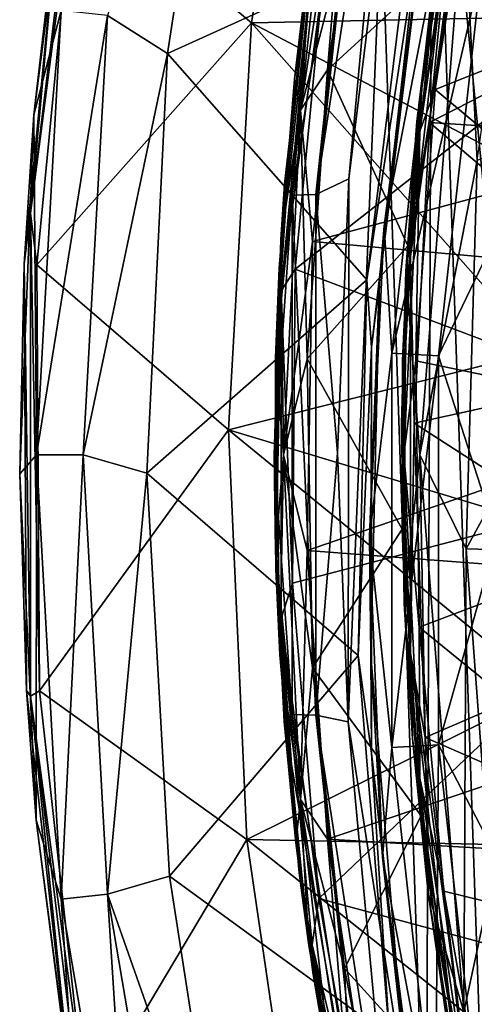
# Model space of a CAD drawing. Extents: x -252 to 252, y -10 to 1339.
# Tile 29 of 256: x -14.5 to -10.93, y 77.18 to 84.92. Entities that reach past the tile are written whole.
import ezdxf

# ---------------------------------------------------------------- set-up
doc = ezdxf.new("R2010")
doc.units = 0
doc.header["$LTSCALE"] = 52.148148
for name, color, linetype in [('196', 7, 'CONTINUOUS'), ('198', 7, 'CONTINUOUS'), ('199', 7, 'CONTINUOUS'), ('201', 7, 'CONTINUOUS'), ('202', 7, 'CONTINUOUS'), ('217', 7, 'CONTINUOUS'), ('219', 7, 'CONTINUOUS'), ('222', 7, 'CONTINUOUS'), ('2788', 7, 'CONTINUOUS'), ('2789', 7, 'CONTINUOUS'), ('2791', 7, 'CONTINUOUS'), ('2794', 7, 'CONTINUOUS'), ('2809', 7, 'CONTINUOUS'), ('2810', 7, 'CONTINUOUS'), ('350', 7, 'CONTINUOUS'), ('351', 7, 'CONTINUOUS'), ('3664', 7, 'CONTINUOUS'), ('3669', 7, 'CONTINUOUS'), ('3673', 7, 'CONTINUOUS'), ('370', 7, 'CONTINUOUS'), ('3768', 7, 'CONTINUOUS'), ('3769', 7, 'CONTINUOUS'), ('3771', 7, 'CONTINUOUS'), ('3787', 7, 'CONTINUOUS'), ('3800', 7, 'CONTINUOUS'), ('409', 7, 'CONTINUOUS'), ('560', 7, 'CONTINUOUS')]:
    doc.layers.add(name, color=color, linetype=linetype)

msp = doc.modelspace()

# ---------------------------------------------------------------- linework, layer by layer
at = {"layer": '196', "color": 7, "linetype": 'CONTINUOUS'}
for points in [[(-11.7771, 86.516, 13.5), (-11.217, 85.314, 13.5), (-12.0798, 84.5243, 13.5), (-11.7771, 86.516, 13.5)], [(-11.217, 85.314, 13.5), (-11.4476, 83.1402, 13.5), (-12.0798, 84.5243, 13.5), (-11.217, 85.314, 13.5)], [(-12.0798, 84.5243, 13.5), (-11.4476, 83.1402, 13.5), (-12.2386, 82.2549, 13.5), (-12.0798, 84.5243, 13.5)], [(-11.4476, 83.1402, 13.5), (-11.4928, 80.9151, 13.5), (-12.2386, 82.2549, 13.5), (-11.4476, 83.1402, 13.5)], [(-12.2386, 82.2549, 13.5), (-11.4928, 80.9151, 13.5), (-12.1969, 79.8264, 13.5), (-12.2386, 82.2549, 13.5)], [(-11.4928, 80.9151, 13.5), (-11.3439, 78.6639, 13.5), (-12.1969, 79.8264, 13.5), (-11.4928, 80.9151, 13.5)], [(-12.1969, 79.8264, 13.5), (-11.3439, 78.6639, 13.5), (-11.945, 77.4652, 13.5), (-12.1969, 79.8264, 13.5)], [(-11.3439, 78.6639, 13.5), (-10.9945, 76.4176, 13.5), (-11.945, 77.4652, 13.5), (-11.3439, 78.6639, 13.5)], [(-11.945, 77.4652, 13.5), (-10.9945, 76.4176, 13.5), (-11.5384, 75.379, 13.5), (-11.945, 77.4652, 13.5)]]:
    msp.add_3dface(points, dxfattribs=at)
at = {"layer": '198', "color": 7, "linetype": 'CONTINUOUS'}
for points in [[(-12.0564, 86.3846, 13.75), (-12.3401, 84.4493, 13.75), (-12.2595, 85.1114, 14.5042), (-12.0564, 86.3846, 13.75)], [(-12.2595, 85.1114, 14.5042), (-12.3401, 84.4493, 13.75), (-12.4607, 82.966, 14.5056), (-12.2595, 85.1114, 14.5042)], [(-12.3401, 84.4493, 13.75), (-12.4894, 82.2622, 13.75), (-12.4607, 82.966, 14.5056), (-12.3401, 84.4493, 13.75)], [(-12.4607, 82.966, 14.5056), (-12.4894, 82.2622, 13.75), (-12.4852, 80.6011, 14.5057), (-12.4607, 82.966, 14.5056)], [(-12.4894, 82.2622, 13.75), (-12.4548, 79.9289, 13.75), (-12.4852, 80.6011, 14.5057), (-12.4894, 82.2622, 13.75)], [(-12.4852, 80.6011, 14.5057), (-12.4548, 79.9289, 13.75), (-12.3017, 78.2178, 14.5045), (-12.4852, 80.6011, 14.5057)], [(-12.4548, 79.9289, 13.75), (-12.2257, 77.6459, 13.75), (-12.3017, 78.2178, 14.5045), (-12.4548, 79.9289, 13.75)], [(-12.3017, 78.2178, 14.5045), (-12.2257, 77.6459, 13.75), (-11.9432, 76.0401, 14.5015), (-12.3017, 78.2178, 14.5045)], [(-12.2257, 77.6459, 13.75), (-11.8476, 75.6015, 13.75), (-11.9432, 76.0401, 14.5015), (-12.2257, 77.6459, 13.75)]]:
    msp.add_3dface(points, dxfattribs=at)
at = {"layer": '199', "color": 7, "linetype": 'CONTINUOUS'}
for points in [[(-8.4789, 81.5057, 16.5182), (-8.4789, 85.9852, 16.3132), (-12.3344, 82.9593, 14.7229), (-8.4789, 81.5057, 16.5182)], [(-12.3344, 82.9593, 14.7229), (-8.4789, 85.9852, 16.3132), (-12.1195, 85.1906, 14.7224), (-12.3344, 82.9593, 14.7229)], [(-12.355, 80.4917, 14.723), (-8.4789, 81.5057, 16.5182), (-12.3344, 82.9593, 14.7229), (-12.355, 80.4917, 14.723)], [(-12.1467, 78.0145, 14.7228), (-8.4789, 81.5057, 16.5182), (-12.355, 80.4917, 14.723), (-12.1467, 78.0145, 14.7228)], [(-8.4789, 77.0261, 16.3142), (-8.4789, 81.5057, 16.5182), (-12.1467, 78.0145, 14.7228), (-8.4789, 77.0261, 16.3142)], [(-11.7533, 75.7778, 14.7205), (-8.4789, 77.0261, 16.3142), (-12.1467, 78.0145, 14.7228), (-11.7533, 75.7778, 14.7205)]]:
    msp.add_3dface(points, dxfattribs=at)
at = {"layer": '201', "color": 7, "linetype": 'CONTINUOUS'}
for points in [[(-11.339, 84.3808, 13.944), (-11.217, 85.314, 13.5), (-11.0093, 86.5146, 13.9367), (-11.339, 84.3808, 13.944)], [(-11.4476, 83.1402, 13.5), (-11.217, 85.314, 13.5), (-11.339, 84.3808, 13.944), (-11.4476, 83.1402, 13.5)], [(-11.4893, 82.2407, 13.9465), (-11.4476, 83.1402, 13.5), (-11.339, 84.3808, 13.944), (-11.4893, 82.2407, 13.9465)], [(-11.4928, 80.9151, 13.5), (-11.4476, 83.1402, 13.5), (-11.4893, 82.2407, 13.9465), (-11.4928, 80.9151, 13.5)], [(-11.4641, 80.1417, 13.946), (-11.4928, 80.9151, 13.5), (-11.4893, 82.2407, 13.9465), (-11.4641, 80.1417, 13.946)], [(-11.3439, 78.6639, 13.5), (-11.4928, 80.9151, 13.5), (-11.4641, 80.1417, 13.946), (-11.3439, 78.6639, 13.5)], [(-11.2701, 78.0585, 13.9428), (-11.3439, 78.6639, 13.5), (-11.4641, 80.1417, 13.946), (-11.2701, 78.0585, 13.9428)], [(-10.9945, 76.4176, 13.5), (-11.3439, 78.6639, 13.5), (-11.2701, 78.0585, 13.9428), (-10.9945, 76.4176, 13.5)], [(-10.8943, 75.9374, 13.9337), (-10.9945, 76.4176, 13.5), (-11.2701, 78.0585, 13.9428), (-10.8943, 75.9374, 13.9337)]]:
    msp.add_3dface(points, dxfattribs=at)
at = {"layer": '202', "color": 7, "linetype": 'CONTINUOUS'}
for points in [[(-10.9044, 86.4936, 14.1138), (-7.7886, 85.7397, 15.5148), (-11.2329, 84.3682, 14.1211), (-10.9044, 86.4936, 14.1138)], [(-7.7886, 85.7397, 15.5148), (-7.7886, 81.4916, 15.7011), (-11.2329, 84.3682, 14.1211), (-7.7886, 85.7397, 15.5148)], [(-11.2329, 84.3682, 14.1211), (-7.7886, 81.4916, 15.7011), (-11.3841, 82.238, 14.1224), (-11.2329, 84.3682, 14.1211)], [(-11.3841, 82.238, 14.1224), (-7.7886, 81.4916, 15.7011), (-11.36, 80.1477, 14.1216), (-11.3841, 82.238, 14.1224)], [(-7.7886, 81.4916, 15.7011), (-7.7886, 77.2435, 15.5133), (-11.36, 80.1477, 14.1216), (-7.7886, 81.4916, 15.7011)], [(-11.36, 80.1477, 14.1216), (-7.7886, 77.2435, 15.5133), (-11.1645, 78.0733, 14.1197), (-11.36, 80.1477, 14.1216)], [(-11.1645, 78.0733, 14.1197), (-7.7886, 77.2435, 15.5133), (-10.7889, 75.9597, 14.1111), (-11.1645, 78.0733, 14.1197)]]:
    msp.add_3dface(points, dxfattribs=at)
at = {"layer": '217', "color": 7, "linetype": 'CONTINUOUS'}
for points in [[(-12.0564, 86.3846, 13.75), (-11.8838, 86.8859, 13.5732), (-12.2919, 84.2067, 13.5732), (-12.0564, 86.3846, 13.75)], [(-11.8838, 86.8859, 13.5732), (-12.0798, 84.5243, 13.5), (-12.2919, 84.2067, 13.5732), (-11.8838, 86.8859, 13.5732)], [(-11.7771, 86.516, 13.5), (-12.0798, 84.5243, 13.5), (-11.8838, 86.8859, 13.5732), (-11.7771, 86.516, 13.5)], [(-12.3401, 84.4493, 13.75), (-12.0564, 86.3846, 13.75), (-12.2919, 84.2067, 13.5732), (-12.3401, 84.4493, 13.75)], [(-12.0798, 84.5243, 13.5), (-12.2386, 82.2549, 13.5), (-12.2919, 84.2067, 13.5732), (-12.0798, 84.5243, 13.5)], [(-12.4894, 82.2622, 13.75), (-12.3401, 84.4493, 13.75), (-12.2919, 84.2067, 13.5732), (-12.4894, 82.2622, 13.75)], [(-12.4894, 82.2622, 13.75), (-12.2919, 84.2067, 13.5732), (-12.4268, 81.5001, 13.5732), (-12.4894, 82.2622, 13.75)], [(-12.2919, 84.2067, 13.5732), (-12.2386, 82.2549, 13.5), (-12.4268, 81.5001, 13.5732), (-12.2919, 84.2067, 13.5732)], [(-12.4548, 79.9289, 13.75), (-12.4894, 82.2622, 13.75), (-12.4268, 81.5001, 13.5732), (-12.4548, 79.9289, 13.75)], [(-12.2386, 82.2549, 13.5), (-12.1969, 79.8264, 13.5), (-12.4268, 81.5001, 13.5732), (-12.2386, 82.2549, 13.5)], [(-12.4548, 79.9289, 13.75), (-12.4268, 81.5001, 13.5732), (-12.2919, 78.7935, 13.5732), (-12.4548, 79.9289, 13.75)], [(-12.4268, 81.5001, 13.5732), (-12.1969, 79.8264, 13.5), (-12.2919, 78.7935, 13.5732), (-12.4268, 81.5001, 13.5732)], [(-12.2257, 77.6459, 13.75), (-12.4548, 79.9289, 13.75), (-12.2919, 78.7935, 13.5732), (-12.2257, 77.6459, 13.75)], [(-12.1969, 79.8264, 13.5), (-11.945, 77.4652, 13.5), (-12.2919, 78.7935, 13.5732), (-12.1969, 79.8264, 13.5)], [(-12.2257, 77.6459, 13.75), (-12.2919, 78.7935, 13.5732), (-11.8838, 76.1142, 13.5732), (-12.2257, 77.6459, 13.75)], [(-12.2919, 78.7935, 13.5732), (-11.945, 77.4652, 13.5), (-11.8838, 76.1142, 13.5732), (-12.2919, 78.7935, 13.5732)], [(-11.8476, 75.6015, 13.75), (-12.2257, 77.6459, 13.75), (-11.8838, 76.1142, 13.5732), (-11.8476, 75.6015, 13.75)], [(-11.945, 77.4652, 13.5), (-11.5384, 75.379, 13.5), (-11.8838, 76.1142, 13.5732), (-11.945, 77.4652, 13.5)]]:
    msp.add_3dface(points, dxfattribs=at)
at = {"layer": '219', "color": 7, "linetype": 'CONTINUOUS'}
for points in [[(-12.2595, 85.1114, 14.5042), (-12.4607, 82.966, 14.5056), (-12.2001, 85.3498, 14.6149), (-12.2595, 85.1114, 14.5042)], [(-12.2001, 85.3498, 14.6149), (-12.4607, 82.966, 14.5056), (-12.4444, 82.7874, 14.6152), (-12.2001, 85.3498, 14.6149)], [(-12.1195, 85.1906, 14.7224), (-12.2001, 85.3498, 14.6149), (-12.4444, 82.7874, 14.6152), (-12.1195, 85.1906, 14.7224)], [(-12.3344, 82.9593, 14.7229), (-12.1195, 85.1906, 14.7224), (-12.4444, 82.7874, 14.6152), (-12.3344, 82.9593, 14.7229)], [(-12.4607, 82.966, 14.5056), (-12.4852, 80.6011, 14.5057), (-12.4444, 82.7874, 14.6152), (-12.4607, 82.966, 14.5056)], [(-12.355, 80.4917, 14.723), (-12.3344, 82.9593, 14.7229), (-12.4444, 82.7874, 14.6152), (-12.355, 80.4917, 14.723)], [(-12.4444, 82.7874, 14.6152), (-12.4852, 80.6011, 14.5057), (-12.4444, 80.2134, 14.6152), (-12.4444, 82.7874, 14.6152)], [(-12.355, 80.4917, 14.723), (-12.4444, 82.7874, 14.6152), (-12.4444, 80.2134, 14.6152), (-12.355, 80.4917, 14.723)], [(-12.4852, 80.6011, 14.5057), (-12.3017, 78.2178, 14.5045), (-12.4444, 80.2134, 14.6152), (-12.4852, 80.6011, 14.5057)], [(-12.1467, 78.0145, 14.7228), (-12.355, 80.4917, 14.723), (-12.4444, 80.2134, 14.6152), (-12.1467, 78.0145, 14.7228)], [(-12.1467, 78.0145, 14.7228), (-12.4444, 80.2134, 14.6152), (-12.2002, 77.6508, 14.6149), (-12.1467, 78.0145, 14.7228)], [(-12.4444, 80.2134, 14.6152), (-12.3017, 78.2178, 14.5045), (-12.2002, 77.6508, 14.6149), (-12.4444, 80.2134, 14.6152)], [(-12.3017, 78.2178, 14.5045), (-11.9432, 76.0401, 14.5015), (-12.2002, 77.6508, 14.6149), (-12.3017, 78.2178, 14.5045)], [(-11.7533, 75.7778, 14.7205), (-12.1467, 78.0145, 14.7228), (-12.2002, 77.6508, 14.6149), (-11.7533, 75.7778, 14.7205)], [(-11.7533, 75.7778, 14.7205), (-12.2002, 77.6508, 14.6149), (-11.7061, 75.1243, 14.6128), (-11.7533, 75.7778, 14.7205)], [(-12.2002, 77.6508, 14.6149), (-11.9432, 76.0401, 14.5015), (-11.7061, 75.1243, 14.6128), (-12.2002, 77.6508, 14.6149)]]:
    msp.add_3dface(points, dxfattribs=at)
at = {"layer": '222', "color": 7, "linetype": 'CONTINUOUS'}
for points in [[(-11.3527, 84.0417, 14.0358), (-11.0093, 86.5146, 13.9367), (-10.9775, 86.558, 14.0292), (-11.3527, 84.0417, 14.0358)], [(-11.2329, 84.3682, 14.1211), (-11.3527, 84.0417, 14.0358), (-10.9775, 86.558, 14.0292), (-11.2329, 84.3682, 14.1211)], [(-10.9044, 86.4936, 14.1138), (-11.2329, 84.3682, 14.1211), (-10.9775, 86.558, 14.0292), (-10.9044, 86.4936, 14.1138)], [(-11.339, 84.3808, 13.944), (-11.0093, 86.5146, 13.9367), (-11.3527, 84.0417, 14.0358), (-11.339, 84.3808, 13.944)], [(-11.4893, 82.2407, 13.9465), (-11.339, 84.3808, 13.944), (-11.3527, 84.0417, 14.0358), (-11.4893, 82.2407, 13.9465)], [(-11.2329, 84.3682, 14.1211), (-11.3841, 82.238, 14.1224), (-11.3527, 84.0417, 14.0358), (-11.2329, 84.3682, 14.1211)], [(-11.4783, 81.5007, 14.0369), (-11.4893, 82.2407, 13.9465), (-11.3527, 84.0417, 14.0358), (-11.4783, 81.5007, 14.0369)], [(-11.3841, 82.238, 14.1224), (-11.4783, 81.5007, 14.0369), (-11.3527, 84.0417, 14.0358), (-11.3841, 82.238, 14.1224)], [(-11.4641, 80.1417, 13.946), (-11.4893, 82.2407, 13.9465), (-11.4783, 81.5007, 14.0369), (-11.4641, 80.1417, 13.946)], [(-11.3841, 82.238, 14.1224), (-11.36, 80.1477, 14.1216), (-11.4783, 81.5007, 14.0369), (-11.3841, 82.238, 14.1224)], [(-11.36, 80.1477, 14.1216), (-11.3528, 78.9599, 14.0358), (-11.4783, 81.5007, 14.0369), (-11.36, 80.1477, 14.1216)], [(-11.3528, 78.9599, 14.0358), (-11.4641, 80.1417, 13.946), (-11.4783, 81.5007, 14.0369), (-11.3528, 78.9599, 14.0358)], [(-11.2701, 78.0585, 13.9428), (-11.4641, 80.1417, 13.946), (-11.3528, 78.9599, 14.0358), (-11.2701, 78.0585, 13.9428)], [(-11.36, 80.1477, 14.1216), (-11.1645, 78.0733, 14.1197), (-11.3528, 78.9599, 14.0358), (-11.36, 80.1477, 14.1216)], [(-10.9777, 76.4435, 14.0292), (-11.2701, 78.0585, 13.9428), (-11.3528, 78.9599, 14.0358), (-10.9777, 76.4435, 14.0292)], [(-11.1645, 78.0733, 14.1197), (-10.9777, 76.4435, 14.0292), (-11.3528, 78.9599, 14.0358), (-11.1645, 78.0733, 14.1197)], [(-10.8943, 75.9374, 13.9337), (-11.2701, 78.0585, 13.9428), (-10.9777, 76.4435, 14.0292), (-10.8943, 75.9374, 13.9337)], [(-11.1645, 78.0733, 14.1197), (-10.7889, 75.9597, 14.1111), (-10.9777, 76.4435, 14.0292), (-11.1645, 78.0733, 14.1197)]]:
    msp.add_3dface(points, dxfattribs=at)
at = {"layer": '2788', "color": 7, "linetype": 'CONTINUOUS'}
for points in [[(-12.6768, 84.8927, -68.5), (-14.0687, 86.0588, -68.5), (-12.1988, 87.906, -68.5), (-12.6768, 84.8927, -68.5)], [(-14.3639, 82.9913, -68.5), (-14.0687, 86.0588, -68.5), (-12.6768, 84.8927, -68.5), (-14.3639, 82.9913, -68.5)], [(-12.8571, 81.6974, -68.5), (-14.3639, 82.9913, -68.5), (-12.6768, 84.8927, -68.5), (-12.8571, 81.6974, -68.5)], [(-14.3438, 79.6478, -68.5), (-14.3639, 82.9913, -68.5), (-12.8571, 81.6974, -68.5), (-14.3438, 79.6478, -68.5)], [(-12.7144, 78.4781, -68.5), (-14.3438, 79.6478, -68.5), (-12.8571, 81.6974, -68.5), (-12.7144, 78.4781, -68.5)], [(-13.9758, 76.3573, -68.5), (-14.3438, 79.6478, -68.5), (-12.7144, 78.4781, -68.5), (-13.9758, 76.3573, -68.5)], [(-12.2632, 75.4062, -68.5), (-13.9758, 76.3573, -68.5), (-12.7144, 78.4781, -68.5), (-12.2632, 75.4062, -68.5)]]:
    msp.add_3dface(points, dxfattribs=at)
at = {"layer": '2789', "color": 7, "linetype": 'CONTINUOUS'}
for points in [[(-12.8837, 87.5982, -15.5), (-13.3385, 84.6511, -15.5), (-11.445, 85.5112, -15.5), (-12.8837, 87.5982, -15.5)], [(-11.445, 85.5112, -15.5), (-13.3385, 84.6511, -15.5), (-11.7711, 82.8735, -15.5), (-11.445, 85.5112, -15.5)], [(-13.3385, 84.6511, -15.5), (-13.499, 81.3569, -15.5), (-11.7711, 82.8735, -15.5), (-13.3385, 84.6511, -15.5)], [(-11.7711, 82.8735, -15.5), (-13.499, 81.3569, -15.5), (-11.838, 79.9231, -15.5), (-11.7711, 82.8735, -15.5)], [(-13.499, 81.3569, -15.5), (-13.3219, 78.1908, -15.5), (-11.838, 79.9231, -15.5), (-13.499, 81.3569, -15.5)], [(-11.838, 79.9231, -15.5), (-13.3219, 78.1908, -15.5), (-11.5914, 76.933, -15.5), (-11.838, 79.9231, -15.5)], [(-13.3219, 78.1908, -15.5), (-12.8961, 75.4619, -15.5), (-11.5914, 76.933, -15.5), (-13.3219, 78.1908, -15.5)]]:
    msp.add_3dface(points, dxfattribs=at)
at = {"layer": '2791', "color": 7, "linetype": 'CONTINUOUS'}
for points in [[(-14.0551, 86.7849, -16.5), (-14.1682, 86.0734, -68.4), (-14.3877, 84.1702, -16.5), (-14.0551, 86.7849, -16.5)], [(-14.1682, 86.0734, -68.4), (-14.4648, 82.9963, -68.4), (-14.3877, 84.1702, -16.5), (-14.1682, 86.0734, -68.4)], [(-14.3877, 84.1702, -16.5), (-14.4648, 82.9963, -68.4), (-14.4997, 81.3521, -16.5), (-14.3877, 84.1702, -16.5)], [(-14.4648, 82.9963, -68.4), (-14.4462, 79.6488, -68.4), (-14.4997, 81.3521, -16.5), (-14.4648, 82.9963, -68.4)], [(-14.4997, 81.3521, -16.5), (-14.4462, 79.6488, -68.4), (-14.3703, 78.6307, -16.5), (-14.4997, 81.3521, -16.5)], [(-14.4462, 79.6488, -68.4), (-14.0777, 76.3489, -68.4), (-14.3703, 78.6307, -16.5), (-14.4462, 79.6488, -68.4)], [(-14.3703, 78.6307, -16.5), (-14.0777, 76.3489, -68.4), (-14.0524, 76.1992, -16.5), (-14.3703, 78.6307, -16.5)]]:
    msp.add_3dface(points, dxfattribs=at)
at = {"layer": '2794', "color": 7, "linetype": 'CONTINUOUS'}
for points in [[(-11.346, 85.4942, -15.6), (-11.6708, 82.8652, -15.6), (-11.3528, 85.4553, -63.5), (-11.346, 85.4942, -15.6)], [(-11.3528, 85.4553, -63.5), (-11.6708, 82.8652, -15.6), (-11.6352, 83.2949, -63.5), (-11.3528, 85.4553, -63.5)], [(-11.6352, 83.2949, -63.5), (-11.6708, 82.8652, -15.6), (-11.7498, 80.8599, -63.5), (-11.6352, 83.2949, -63.5)], [(-11.6708, 82.8652, -15.6), (-11.738, 79.9239, -15.6), (-11.7498, 80.8599, -63.5), (-11.6708, 82.8652, -15.6)], [(-11.7498, 80.8599, -63.5), (-11.738, 79.9239, -15.6), (-11.6471, 78.3402, -63.5), (-11.7498, 80.8599, -63.5)], [(-11.738, 79.9239, -15.6), (-11.4919, 76.9457, -15.6), (-11.6471, 78.3402, -63.5), (-11.738, 79.9239, -15.6)], [(-11.6471, 78.3402, -63.5), (-11.4919, 76.9457, -15.6), (-11.3498, 76.0275, -63.5), (-11.6471, 78.3402, -63.5)]]:
    msp.add_3dface(points, dxfattribs=at)
at = {"layer": '2809', "color": 7, "linetype": 'CONTINUOUS'}
for points in [[(-13.3385, 84.6511, -15.5), (-12.8837, 87.5982, -15.5), (-13.8091, 84.9495, -15.634), (-13.3385, 84.6511, -15.5)], [(-14.0551, 86.7849, -16.5), (-14.3877, 84.1702, -16.5), (-14.1732, 84.99, -16.0005), (-14.0551, 86.7849, -16.5)], [(-14.3877, 84.1702, -16.5), (-14.3663, 81.5001, -16.0005), (-14.1732, 84.99, -16.0005), (-14.3877, 84.1702, -16.5)], [(-14.3663, 81.5001, -16.0005), (-13.8091, 84.9495, -15.634), (-14.1732, 84.99, -16.0005), (-14.3663, 81.5001, -16.0005)], [(-14, 81.5001, -15.634), (-13.8091, 84.9495, -15.634), (-14.3663, 81.5001, -16.0005), (-14, 81.5001, -15.634)], [(-14, 81.5001, -15.634), (-13.3385, 84.6511, -15.5), (-13.8091, 84.9495, -15.634), (-14, 81.5001, -15.634)], [(-13.499, 81.3569, -15.5), (-13.3385, 84.6511, -15.5), (-14, 81.5001, -15.634), (-13.499, 81.3569, -15.5)], [(-14.3877, 84.1702, -16.5), (-14.4997, 81.3521, -16.5), (-14.3663, 81.5001, -16.0005), (-14.3877, 84.1702, -16.5)], [(-14.4997, 81.3521, -16.5), (-14.3703, 78.6307, -16.5), (-14.3663, 81.5001, -16.0005), (-14.4997, 81.3521, -16.5)], [(-14.3703, 78.6307, -16.5), (-14.1732, 78.0103, -16.0005), (-14.3663, 81.5001, -16.0005), (-14.3703, 78.6307, -16.5)], [(-14.1732, 78.0103, -16.0005), (-14, 81.5001, -15.634), (-14.3663, 81.5001, -16.0005), (-14.1732, 78.0103, -16.0005)], [(-13.8092, 78.0508, -15.634), (-14, 81.5001, -15.634), (-14.1732, 78.0103, -16.0005), (-13.8092, 78.0508, -15.634)], [(-13.8092, 78.0508, -15.634), (-13.499, 81.3569, -15.5), (-14, 81.5001, -15.634), (-13.8092, 78.0508, -15.634)], [(-13.3219, 78.1908, -15.5), (-13.499, 81.3569, -15.5), (-13.8092, 78.0508, -15.634), (-13.3219, 78.1908, -15.5)], [(-14.3703, 78.6307, -16.5), (-14.0524, 76.1992, -16.5), (-14.1732, 78.0103, -16.0005), (-14.3703, 78.6307, -16.5)], [(-12.8961, 75.4619, -15.5), (-13.3219, 78.1908, -15.5), (-13.8092, 78.0508, -15.634), (-12.8961, 75.4619, -15.5)], [(-13.5871, 74.5622, -16.0005), (-13.8092, 78.0508, -15.634), (-14.1732, 78.0103, -16.0005), (-13.5871, 74.5622, -16.0005)], [(-13.2302, 74.6446, -15.634), (-13.8092, 78.0508, -15.634), (-13.5871, 74.5622, -16.0005), (-13.2302, 74.6446, -15.634)], [(-13.2302, 74.6446, -15.634), (-12.8961, 75.4619, -15.5), (-13.8092, 78.0508, -15.634), (-13.2302, 74.6446, -15.634)], [(-14.0524, 76.1992, -16.5), (-13.5871, 74.5622, -16.0005), (-14.1732, 78.0103, -16.0005), (-14.0524, 76.1992, -16.5)]]:
    msp.add_3dface(points, dxfattribs=at)
at = {"layer": '2810', "color": 7, "linetype": 'CONTINUOUS'}
for points in [[(-11.3528, 85.4553, -63.5), (-11.6352, 83.2949, -63.5), (-11.2302, 85.3784, -63.9995), (-11.3528, 85.4553, -63.5)], [(-11.6352, 83.2949, -63.5), (-11.5737, 82.2986, -63.9995), (-11.2302, 85.3784, -63.9995), (-11.6352, 83.2949, -63.5)], [(-11.5737, 82.2986, -63.9995), (-10.8691, 85.3171, -64.366), (-11.2302, 85.3784, -63.9995), (-11.5737, 82.2986, -63.9995)], [(-11.208, 82.2784, -64.366), (-10.8691, 85.3171, -64.366), (-11.5737, 82.2986, -63.9995), (-11.208, 82.2784, -64.366)], [(-11.208, 82.2784, -64.366), (-10.6091, 83.5198, -64.5), (-10.8691, 85.3171, -64.366), (-11.208, 82.2784, -64.366)], [(-10.7493, 80.8559, -64.5), (-10.6091, 83.5198, -64.5), (-11.208, 82.2784, -64.366), (-10.7493, 80.8559, -64.5)], [(-11.6352, 83.2949, -63.5), (-11.7498, 80.8599, -63.5), (-11.5737, 82.2986, -63.9995), (-11.6352, 83.2949, -63.5)], [(-11.7498, 80.8599, -63.5), (-11.5737, 79.2011, -63.9995), (-11.5737, 82.2986, -63.9995), (-11.7498, 80.8599, -63.5)], [(-11.5737, 79.2011, -63.9995), (-11.208, 82.2784, -64.366), (-11.5737, 82.2986, -63.9995), (-11.5737, 79.2011, -63.9995)], [(-11.208, 79.2212, -64.366), (-11.208, 82.2784, -64.366), (-11.5737, 79.2011, -63.9995), (-11.208, 79.2212, -64.366)], [(-11.208, 79.2212, -64.366), (-10.7493, 80.8559, -64.5), (-11.208, 82.2784, -64.366), (-11.208, 79.2212, -64.366)], [(-11.7498, 80.8599, -63.5), (-11.6471, 78.3402, -63.5), (-11.5737, 79.2011, -63.9995), (-11.7498, 80.8599, -63.5)], [(-10.6202, 78.0914, -64.5), (-10.7493, 80.8559, -64.5), (-11.208, 79.2212, -64.366), (-10.6202, 78.0914, -64.5)], [(-11.6471, 78.3402, -63.5), (-11.2302, 76.1213, -63.9995), (-11.5737, 79.2011, -63.9995), (-11.6471, 78.3402, -63.5)], [(-11.2302, 76.1213, -63.9995), (-11.208, 79.2212, -64.366), (-11.5737, 79.2011, -63.9995), (-11.2302, 76.1213, -63.9995)], [(-10.8691, 76.1826, -64.366), (-11.208, 79.2212, -64.366), (-11.2302, 76.1213, -63.9995), (-10.8691, 76.1826, -64.366)], [(-10.8691, 76.1826, -64.366), (-10.6202, 78.0914, -64.5), (-11.208, 79.2212, -64.366), (-10.8691, 76.1826, -64.366)], [(-11.6471, 78.3402, -63.5), (-11.3498, 76.0275, -63.5), (-11.2302, 76.1213, -63.9995), (-11.6471, 78.3402, -63.5)]]:
    msp.add_3dface(points, dxfattribs=at)
at = {"layer": '350', "color": 7, "linetype": 'CONTINUOUS'}
for points in [[(-10.9996, 86.1976, -58), (-8.7987, 85.383, -58), (-11.2783, 84.1089, -58), (-10.9996, 86.1976, -58)], [(-8.7987, 85.383, -58), (-8.9789, 83.9626, -58), (-11.2783, 84.1089, -58), (-8.7987, 85.383, -58)], [(-11.2783, 84.1089, -58), (-9.0883, 82.2563, -58), (-11.3989, 81.748, -58), (-11.2783, 84.1089, -58)], [(-8.9789, 83.9626, -58), (-9.0883, 82.2563, -58), (-11.2783, 84.1089, -58), (-8.9789, 83.9626, -58)], [(-9.0883, 82.2563, -58), (-9.0685, 80.2474, -58), (-11.3989, 81.748, -58), (-9.0883, 82.2563, -58)], [(-11.3989, 81.748, -58), (-9.0685, 80.2474, -58), (-11.3115, 79.2791, -58), (-11.3989, 81.748, -58)], [(-9.0685, 80.2474, -58), (-8.886, 78.2222, -58), (-11.3115, 79.2791, -58), (-9.0685, 80.2474, -58)], [(-11.3115, 79.2791, -58), (-8.886, 78.2222, -58), (-11.0267, 76.9627, -58), (-11.3115, 79.2791, -58)], [(-8.886, 78.2222, -58), (-8.5141, 76.1051, -58), (-11.0267, 76.9627, -58), (-8.886, 78.2222, -58)]]:
    msp.add_3dface(points, dxfattribs=at)
at = {"layer": '351', "color": 7, "linetype": 'CONTINUOUS'}
for points in [[(-11.0986, 86.2142, -57.9), (-11.3776, 84.1188, -57.9), (-11.1885, 85.6611, -7), (-11.0986, 86.2142, -57.9)], [(-11.1885, 85.6611, -7), (-11.3776, 84.1188, -57.9), (-11.4629, 82.9449, -7), (-11.1885, 85.6611, -7)], [(-11.3776, 84.1188, -57.9), (-11.4989, 81.747, -57.9), (-11.4629, 82.9449, -7), (-11.3776, 84.1188, -57.9)], [(-11.4629, 82.9449, -7), (-11.4989, 81.747, -57.9), (-11.4758, 80.3317, -7), (-11.4629, 82.9449, -7)], [(-11.4989, 81.747, -57.9), (-11.4113, 79.269, -57.9), (-11.4758, 80.3317, -7), (-11.4989, 81.747, -57.9)], [(-11.4758, 80.3317, -7), (-11.4113, 79.269, -57.9), (-11.2879, 78.0591, -7), (-11.4758, 80.3317, -7)], [(-11.4113, 79.269, -57.9), (-11.1262, 76.9479, -57.9), (-11.2879, 78.0591, -7), (-11.4113, 79.269, -57.9)], [(-11.2879, 78.0591, -7), (-11.1262, 76.9479, -57.9), (-10.9736, 76.1167, -7), (-11.2879, 78.0591, -7)]]:
    msp.add_3dface(points, dxfattribs=at)
at = {"layer": '3664', "color": 7, "linetype": 'CONTINUOUS'}
for points in [[(-14.1682, 86.0734, -68.4), (-13.9581, 87.1637, -68.4707), (-14.4141, 83.3975, -68.4707), (-14.1682, 86.0734, -68.4)], [(-13.9581, 87.1637, -68.4707), (-14.0687, 86.0588, -68.5), (-14.4141, 83.3975, -68.4707), (-13.9581, 87.1637, -68.4707)], [(-14.4648, 82.9963, -68.4), (-14.1682, 86.0734, -68.4), (-14.4141, 83.3975, -68.4707), (-14.4648, 82.9963, -68.4)], [(-14.0687, 86.0588, -68.5), (-14.3639, 82.9913, -68.5), (-14.4141, 83.3975, -68.4707), (-14.0687, 86.0588, -68.5)], [(-14.4648, 82.9963, -68.4), (-14.4141, 83.3975, -68.4707), (-14.4142, 79.6036, -68.4707), (-14.4648, 82.9963, -68.4)], [(-14.4141, 83.3975, -68.4707), (-14.3438, 79.6478, -68.5), (-14.4142, 79.6036, -68.4707), (-14.4141, 83.3975, -68.4707)], [(-14.3639, 82.9913, -68.5), (-14.3438, 79.6478, -68.5), (-14.4141, 83.3975, -68.4707), (-14.3639, 82.9913, -68.5)], [(-14.4462, 79.6488, -68.4), (-14.4648, 82.9963, -68.4), (-14.4142, 79.6036, -68.4707), (-14.4462, 79.6488, -68.4)], [(-14.0777, 76.3489, -68.4), (-14.4462, 79.6488, -68.4), (-14.4142, 79.6036, -68.4707), (-14.0777, 76.3489, -68.4)], [(-14.3438, 79.6478, -68.5), (-13.9758, 76.3573, -68.5), (-14.4142, 79.6036, -68.4707), (-14.3438, 79.6478, -68.5)], [(-14.0777, 76.3489, -68.4), (-14.4142, 79.6036, -68.4707), (-13.9582, 75.8372, -68.4707), (-14.0777, 76.3489, -68.4)], [(-14.4142, 79.6036, -68.4707), (-13.9758, 76.3573, -68.5), (-13.9582, 75.8372, -68.4707), (-14.4142, 79.6036, -68.4707)]]:
    msp.add_3dface(points, dxfattribs=at)
at = {"layer": '3669', "color": 7, "linetype": 'CONTINUOUS'}
for points in [[(-11.445, 85.5112, -15.5), (-11.7711, 82.8735, -15.5), (-11.3733, 85.5086, -15.5293), (-11.445, 85.5112, -15.5)], [(-11.3733, 85.5086, -15.5293), (-11.7711, 82.8735, -15.5), (-11.7345, 82.3429, -15.5293), (-11.3733, 85.5086, -15.5293)], [(-11.346, 85.4942, -15.6), (-11.3733, 85.5086, -15.5293), (-11.7345, 82.3429, -15.5293), (-11.346, 85.4942, -15.6)], [(-11.6708, 82.8652, -15.6), (-11.346, 85.4942, -15.6), (-11.7345, 82.3429, -15.5293), (-11.6708, 82.8652, -15.6)], [(-11.7711, 82.8735, -15.5), (-11.838, 79.9231, -15.5), (-11.7345, 82.3429, -15.5293), (-11.7711, 82.8735, -15.5)], [(-11.738, 79.9239, -15.6), (-11.6708, 82.8652, -15.6), (-11.7345, 82.3429, -15.5293), (-11.738, 79.9239, -15.6)], [(-11.7345, 82.3429, -15.5293), (-11.838, 79.9231, -15.5), (-11.7345, 79.1564, -15.5293), (-11.7345, 82.3429, -15.5293)], [(-11.738, 79.9239, -15.6), (-11.7345, 82.3429, -15.5293), (-11.7345, 79.1564, -15.5293), (-11.738, 79.9239, -15.6)], [(-11.838, 79.9231, -15.5), (-11.5914, 76.933, -15.5), (-11.7345, 79.1564, -15.5293), (-11.838, 79.9231, -15.5)], [(-11.4919, 76.9457, -15.6), (-11.738, 79.9239, -15.6), (-11.7345, 79.1564, -15.5293), (-11.4919, 76.9457, -15.6)], [(-11.7345, 79.1564, -15.5293), (-11.5914, 76.933, -15.5), (-11.3731, 75.9906, -15.5293), (-11.7345, 79.1564, -15.5293)], [(-11.4919, 76.9457, -15.6), (-11.7345, 79.1564, -15.5293), (-11.3731, 75.9906, -15.5293), (-11.4919, 76.9457, -15.6)]]:
    msp.add_3dface(points, dxfattribs=at)
at = {"layer": '3673', "color": 7, "linetype": 'CONTINUOUS'}
for points in [[(-12.6768, 84.8927, -68.5), (-12.1988, 87.906, -68.5), (-10.2089, 84.9421, -68.4), (-12.6768, 84.8927, -68.5)], [(-10.3319, 83.659, -68.4), (-12.6768, 84.8927, -68.5), (-10.2089, 84.9421, -68.4), (-10.3319, 83.659, -68.4)], [(-12.8571, 81.6974, -68.5), (-12.6768, 84.8927, -68.5), (-10.3996, 82.3166, -68.4), (-12.8571, 81.6974, -68.5)], [(-10.3996, 82.3166, -68.4), (-12.6768, 84.8927, -68.5), (-10.3319, 83.659, -68.4), (-10.3996, 82.3166, -68.4)], [(-10.4059, 80.957, -68.4), (-12.8571, 81.6974, -68.5), (-10.3996, 82.3166, -68.4), (-10.4059, 80.957, -68.4)], [(-12.7144, 78.4781, -68.5), (-12.8571, 81.6974, -68.5), (-10.3529, 79.6485, -68.4), (-12.7144, 78.4781, -68.5)], [(-10.3529, 79.6485, -68.4), (-12.8571, 81.6974, -68.5), (-10.4059, 80.957, -68.4), (-10.3529, 79.6485, -68.4)], [(-10.2504, 78.4288, -68.4), (-12.7144, 78.4781, -68.5), (-10.3529, 79.6485, -68.4), (-10.2504, 78.4288, -68.4)], [(-12.2632, 75.4062, -68.5), (-12.7144, 78.4781, -68.5), (-9.9392, 76.2762, -68.4), (-12.2632, 75.4062, -68.5)], [(-9.9392, 76.2762, -68.4), (-12.7144, 78.4781, -68.5), (-10.2504, 78.4288, -68.4), (-9.9392, 76.2762, -68.4)]]:
    msp.add_3dface(points, dxfattribs=at)
at = {"layer": '370', "color": 7, "linetype": 'CONTINUOUS'}
for points in [[(-10.9031, 83.8114, -6.5), (-10.9898, 80.7621, -6.5), (-8.8154, 84.7367, -6.5), (-10.9031, 83.8114, -6.5)], [(-8.8154, 84.7367, -6.5), (-10.9898, 80.7621, -6.5), (-8.9894, 80.707, -6.5), (-8.8154, 84.7367, -6.5)], [(-10.9898, 80.7621, -6.5), (-10.7918, 78.1208, -6.5), (-8.9894, 80.707, -6.5), (-10.9898, 80.7621, -6.5)]]:
    msp.add_3dface(points, dxfattribs=at)
at = {"layer": '3768', "color": 7, "linetype": 'CONTINUOUS'}
for points in [[(-4.3442, 86.6811, 13.5), (-11.9454, 85.5326, 13.5), (-5.8547, 84.882, 13.5), (-4.3442, 86.6811, 13.5)], [(-11.9454, 85.5326, 13.5), (-12.1969, 83.1744, 13.5), (-5.8547, 84.882, 13.5), (-11.9454, 85.5326, 13.5)], [(-5.8547, 84.882, 13.5), (-12.1969, 83.1744, 13.5), (-6.6585, 82.6746, 13.5), (-5.8547, 84.882, 13.5)], [(-12.1969, 83.1744, 13.5), (-12.2387, 80.7486, 13.5), (-6.6585, 82.6746, 13.5), (-12.1969, 83.1744, 13.5)], [(-6.6585, 82.6746, 13.5), (-12.2387, 80.7486, 13.5), (-6.6585, 80.3253, 13.5), (-6.6585, 82.6746, 13.5)], [(-12.2387, 80.7486, 13.5), (-12.0803, 78.4804, 13.5), (-6.6585, 80.3253, 13.5), (-12.2387, 80.7486, 13.5)], [(-6.6585, 80.3253, 13.5), (-12.0803, 78.4804, 13.5), (-5.8547, 78.1179, 13.5), (-6.6585, 80.3253, 13.5)], [(-12.0803, 78.4804, 13.5), (-11.778, 76.489, 13.5), (-5.8547, 78.1179, 13.5), (-12.0803, 78.4804, 13.5)], [(-5.8547, 78.1179, 13.5), (-11.778, 76.489, 13.5), (-4.3442, 76.3189, 13.5), (-5.8547, 78.1179, 13.5)]]:
    msp.add_3dface(points, dxfattribs=at)
at = {"layer": '3769', "color": 7, "linetype": 'CONTINUOUS'}
for points in [[(-11.2529, 87.7395, 1), (-10.0015, 91.4295, 1), (-10.4376, 84.4837, 1), (-11.2529, 87.7395, 1)], [(-11.6564, 85.7673, 1), (-11.2529, 87.7395, 1), (-11.3044, 75.4729, 1), (-11.6564, 85.7673, 1)], [(-11.3044, 75.4729, 1), (-11.2529, 87.7395, 1), (-10.7674, 73.5695, 1), (-11.3044, 75.4729, 1)], [(-10.6233, 81.2247, 1), (-11.2529, 87.7395, 1), (-10.4376, 84.4837, 1), (-10.6233, 81.2247, 1)], [(-10.7674, 73.5695, 1), (-11.2529, 87.7395, 1), (-10.6233, 81.2247, 1), (-10.7674, 73.5695, 1)], [(-11.918, 79.4042, 1), (-11.6564, 85.7673, 1), (-11.3044, 75.4729, 1), (-11.918, 79.4042, 1)], [(-11.9122, 83.6684, 1), (-11.6564, 85.7673, 1), (-11.918, 79.4042, 1), (-11.9122, 83.6684, 1)], [(-12, 81.5152, 1), (-11.9122, 83.6684, 1), (-11.918, 79.4042, 1), (-12, 81.5152, 1)]]:
    msp.add_3dface(points, dxfattribs=at)
at = {"layer": '3771', "color": 7, "linetype": 'CONTINUOUS'}
for points in [[(-12.4171, 83.6265, 1.5), (-12.1937, 85.5705, 13.25), (-12.1719, 85.7106, 1.5), (-12.4171, 83.6265, 1.5)], [(-12.4477, 83.1899, 13.25), (-12.1937, 85.5705, 13.25), (-12.4171, 83.6265, 1.5), (-12.4477, 83.1899, 13.25)], [(-12.5, 81.4947, 1.5), (-12.4477, 83.1899, 13.25), (-12.4171, 83.6265, 1.5), (-12.5, 81.4947, 1.5)], [(-12.4895, 80.7414, 13.25), (-12.4477, 83.1899, 13.25), (-12.5, 81.4947, 1.5), (-12.4895, 80.7414, 13.25)], [(-12.4196, 79.4048, 1.5), (-12.4895, 80.7414, 13.25), (-12.5, 81.4947, 1.5), (-12.4196, 79.4048, 1.5)], [(-12.3292, 78.4521, 13.25), (-12.4895, 80.7414, 13.25), (-12.4196, 79.4048, 1.5), (-12.3292, 78.4521, 13.25)], [(-12.1921, 77.4192, 1.5), (-12.3292, 78.4521, 13.25), (-12.4196, 79.4048, 1.5), (-12.1921, 77.4192, 1.5)], [(-12.0237, 76.4417, 13.25), (-12.3292, 78.4521, 13.25), (-12.1921, 77.4192, 1.5), (-12.0237, 76.4417, 13.25)], [(-11.8253, 75.5043, 1.5), (-12.0237, 76.4417, 13.25), (-12.1921, 77.4192, 1.5), (-11.8253, 75.5043, 1.5)]]:
    msp.add_3dface(points, dxfattribs=at)
at = {"layer": '3787', "color": 7, "linetype": 'CONTINUOUS'}
for points in [[(-12.3566, 83.5398, 1.25), (-11.7384, 87.5734, 1.25), (-12.1725, 83.5439, 1.0669), (-12.3566, 83.5398, 1.25)], [(-12.3566, 83.5398, 1.25), (-12.1719, 85.7106, 1.5), (-11.7384, 87.5734, 1.25), (-12.3566, 83.5398, 1.25)], [(-11.9122, 83.6684, 1), (-12.1725, 83.5439, 1.0669), (-11.5476, 87.5841, 1.0669), (-11.9122, 83.6684, 1)], [(-12.1725, 83.5439, 1.0669), (-11.7384, 87.5734, 1.25), (-11.5476, 87.5841, 1.0669), (-12.1725, 83.5439, 1.0669)], [(-11.6564, 85.7673, 1), (-11.9122, 83.6684, 1), (-11.5476, 87.5841, 1.0669), (-11.6564, 85.7673, 1)], [(-12.4171, 83.6265, 1.5), (-12.1719, 85.7106, 1.5), (-12.3566, 83.5398, 1.25), (-12.4171, 83.6265, 1.5)], [(-12.5, 81.4947, 1.5), (-12.4171, 83.6265, 1.5), (-12.3566, 83.5398, 1.25), (-12.5, 81.4947, 1.5)], [(-11.9122, 83.6684, 1), (-12, 81.5152, 1), (-12.1725, 83.5439, 1.0669), (-11.9122, 83.6684, 1)], [(-12.3566, 79.4605, 1.25), (-12.5, 81.4947, 1.5), (-12.3566, 83.5398, 1.25), (-12.3566, 79.4605, 1.25)], [(-12.1725, 79.4559, 1.0669), (-12.3566, 83.5398, 1.25), (-12.1725, 83.5439, 1.0669), (-12.1725, 79.4559, 1.0669)], [(-12.3566, 79.4605, 1.25), (-12.3566, 83.5398, 1.25), (-12.1725, 79.4559, 1.0669), (-12.3566, 79.4605, 1.25)], [(-12, 81.5152, 1), (-12.1725, 79.4559, 1.0669), (-12.1725, 83.5439, 1.0669), (-12, 81.5152, 1)], [(-12, 81.5152, 1), (-11.918, 79.4042, 1), (-12.1725, 79.4559, 1.0669), (-12, 81.5152, 1)], [(-12.4196, 79.4048, 1.5), (-12.5, 81.4947, 1.5), (-12.3566, 79.4605, 1.25), (-12.4196, 79.4048, 1.5)], [(-11.7385, 75.4269, 1.25), (-12.4196, 79.4048, 1.5), (-12.3566, 79.4605, 1.25), (-11.7385, 75.4269, 1.25)], [(-11.7385, 75.4269, 1.25), (-12.3566, 79.4605, 1.25), (-12.1725, 79.4559, 1.0669), (-11.7385, 75.4269, 1.25)], [(-11.5475, 75.4157, 1.0669), (-11.7385, 75.4269, 1.25), (-12.1725, 79.4559, 1.0669), (-11.5475, 75.4157, 1.0669)], [(-11.918, 79.4042, 1), (-11.5475, 75.4157, 1.0669), (-12.1725, 79.4559, 1.0669), (-11.918, 79.4042, 1)], [(-12.1921, 77.4192, 1.5), (-12.4196, 79.4048, 1.5), (-11.7385, 75.4269, 1.25), (-12.1921, 77.4192, 1.5)], [(-11.918, 79.4042, 1), (-11.3044, 75.4729, 1), (-11.5475, 75.4157, 1.0669), (-11.918, 79.4042, 1)], [(-11.8253, 75.5043, 1.5), (-12.1921, 77.4192, 1.5), (-11.7385, 75.4269, 1.25), (-11.8253, 75.5043, 1.5)]]:
    msp.add_3dface(points, dxfattribs=at)
at = {"layer": '3800', "color": 7, "linetype": 'CONTINUOUS'}
for points in [[(-12.1937, 85.5705, 13.25), (-12.2919, 84.2065, 13.4268), (-11.8838, 86.8858, 13.4268), (-12.1937, 85.5705, 13.25)], [(-12.2919, 84.2065, 13.4268), (-11.9454, 85.5326, 13.5), (-11.8838, 86.8858, 13.4268), (-12.2919, 84.2065, 13.4268)], [(-12.1937, 85.5705, 13.25), (-12.4477, 83.1899, 13.25), (-12.2919, 84.2065, 13.4268), (-12.1937, 85.5705, 13.25)], [(-12.1969, 83.1744, 13.5), (-11.9454, 85.5326, 13.5), (-12.2919, 84.2065, 13.4268), (-12.1969, 83.1744, 13.5)], [(-12.4477, 83.1899, 13.25), (-12.4268, 81.4999, 13.4268), (-12.2919, 84.2065, 13.4268), (-12.4477, 83.1899, 13.25)], [(-12.4268, 81.4999, 13.4268), (-12.1969, 83.1744, 13.5), (-12.2919, 84.2065, 13.4268), (-12.4268, 81.4999, 13.4268)], [(-12.4477, 83.1899, 13.25), (-12.4895, 80.7414, 13.25), (-12.4268, 81.4999, 13.4268), (-12.4477, 83.1899, 13.25)], [(-12.2387, 80.7486, 13.5), (-12.1969, 83.1744, 13.5), (-12.4268, 81.4999, 13.4268), (-12.2387, 80.7486, 13.5)], [(-12.4895, 80.7414, 13.25), (-12.2919, 78.7933, 13.4268), (-12.4268, 81.4999, 13.4268), (-12.4895, 80.7414, 13.25)], [(-12.2919, 78.7933, 13.4268), (-12.2387, 80.7486, 13.5), (-12.4268, 81.4999, 13.4268), (-12.2919, 78.7933, 13.4268)], [(-12.4895, 80.7414, 13.25), (-12.3292, 78.4521, 13.25), (-12.2919, 78.7933, 13.4268), (-12.4895, 80.7414, 13.25)], [(-12.0803, 78.4804, 13.5), (-12.2387, 80.7486, 13.5), (-12.2919, 78.7933, 13.4268), (-12.0803, 78.4804, 13.5)], [(-12.3292, 78.4521, 13.25), (-12.0237, 76.4417, 13.25), (-12.2919, 78.7933, 13.4268), (-12.3292, 78.4521, 13.25)], [(-12.0237, 76.4417, 13.25), (-11.8838, 76.1141, 13.4268), (-12.2919, 78.7933, 13.4268), (-12.0237, 76.4417, 13.25)], [(-11.8838, 76.1141, 13.4268), (-12.0803, 78.4804, 13.5), (-12.2919, 78.7933, 13.4268), (-11.8838, 76.1141, 13.4268)], [(-11.778, 76.489, 13.5), (-12.0803, 78.4804, 13.5), (-11.8838, 76.1141, 13.4268), (-11.778, 76.489, 13.5)]]:
    msp.add_3dface(points, dxfattribs=at)
at = {"layer": '409', "color": 7, "linetype": 'CONTINUOUS'}
for points in [[(-10.9031, 83.8114, -6.5), (-10.4758, 86.8225, -6.5), (-11.0072, 85.8727, -6.6464), (-10.9031, 83.8114, -6.5)], [(-11.0072, 85.8727, -6.6464), (-11.4629, 82.9449, -7), (-11.3536, 81.4991, -6.6464), (-11.0072, 85.8727, -6.6464)], [(-11.1885, 85.6611, -7), (-11.4629, 82.9449, -7), (-11.0072, 85.8727, -6.6464), (-11.1885, 85.6611, -7)], [(-10.9031, 83.8114, -6.5), (-11.0072, 85.8727, -6.6464), (-11.3536, 81.4991, -6.6464), (-10.9031, 83.8114, -6.5)], [(-10.9898, 80.7621, -6.5), (-10.9031, 83.8114, -6.5), (-11.3536, 81.4991, -6.6464), (-10.9898, 80.7621, -6.5)], [(-11.4629, 82.9449, -7), (-11.4758, 80.3317, -7), (-11.3536, 81.4991, -6.6464), (-11.4629, 82.9449, -7)], [(-11.4758, 80.3317, -7), (-11.2879, 78.0591, -7), (-11.3536, 81.4991, -6.6464), (-11.4758, 80.3317, -7)], [(-10.9898, 80.7621, -6.5), (-11.3536, 81.4991, -6.6464), (-11.007, 77.1258, -6.6464), (-10.9898, 80.7621, -6.5)], [(-11.3536, 81.4991, -6.6464), (-11.2879, 78.0591, -7), (-11.007, 77.1258, -6.6464), (-11.3536, 81.4991, -6.6464)], [(-10.7918, 78.1208, -6.5), (-10.9898, 80.7621, -6.5), (-11.007, 77.1258, -6.6464), (-10.7918, 78.1208, -6.5)], [(-9.949, 74.0545, -6.5), (-10.7918, 78.1208, -6.5), (-11.007, 77.1258, -6.6464), (-9.949, 74.0545, -6.5)], [(-11.2879, 78.0591, -7), (-10.9736, 76.1167, -7), (-11.007, 77.1258, -6.6464), (-11.2879, 78.0591, -7)]]:
    msp.add_3dface(points, dxfattribs=at)
at = {"layer": '560', "color": 7, "linetype": 'CONTINUOUS'}
for points in [[(-11.3776, 84.1188, -57.9), (-11.0794, 86.153, -57.9707), (-11.4275, 83.0575, -57.9707), (-11.3776, 84.1188, -57.9)], [(-11.0794, 86.153, -57.9707), (-11.2783, 84.1089, -58), (-11.4275, 83.0575, -57.9707), (-11.0794, 86.153, -57.9707)], [(-11.3776, 84.1188, -57.9), (-11.0986, 86.2142, -57.9), (-11.0794, 86.153, -57.9707), (-11.3776, 84.1188, -57.9)], [(-10.9996, 86.1976, -58), (-11.2783, 84.1089, -58), (-11.0794, 86.153, -57.9707), (-10.9996, 86.1976, -58)], [(-11.4989, 81.747, -57.9), (-11.3776, 84.1188, -57.9), (-11.4275, 83.0575, -57.9707), (-11.4989, 81.747, -57.9)], [(-11.2783, 84.1089, -58), (-11.3989, 81.748, -58), (-11.4275, 83.0575, -57.9707), (-11.2783, 84.1089, -58)], [(-11.4989, 81.747, -57.9), (-11.4275, 83.0575, -57.9707), (-11.4275, 79.9424, -57.9707), (-11.4989, 81.747, -57.9)], [(-11.4275, 83.0575, -57.9707), (-11.3989, 81.748, -58), (-11.4275, 79.9424, -57.9707), (-11.4275, 83.0575, -57.9707)], [(-11.4113, 79.269, -57.9), (-11.4989, 81.747, -57.9), (-11.4275, 79.9424, -57.9707), (-11.4113, 79.269, -57.9)], [(-11.3989, 81.748, -58), (-11.3115, 79.2791, -58), (-11.4275, 79.9424, -57.9707), (-11.3989, 81.748, -58)], [(-11.4113, 79.269, -57.9), (-11.4275, 79.9424, -57.9707), (-11.0794, 76.8468, -57.9707), (-11.4113, 79.269, -57.9)], [(-11.4275, 79.9424, -57.9707), (-11.0267, 76.9627, -58), (-11.0794, 76.8468, -57.9707), (-11.4275, 79.9424, -57.9707)], [(-11.3115, 79.2791, -58), (-11.0267, 76.9627, -58), (-11.4275, 79.9424, -57.9707), (-11.3115, 79.2791, -58)], [(-11.1262, 76.9479, -57.9), (-11.4113, 79.269, -57.9), (-11.0794, 76.8468, -57.9707), (-11.1262, 76.9479, -57.9)]]:
    msp.add_3dface(points, dxfattribs=at)

doc.saveas('drawing.dxf')
